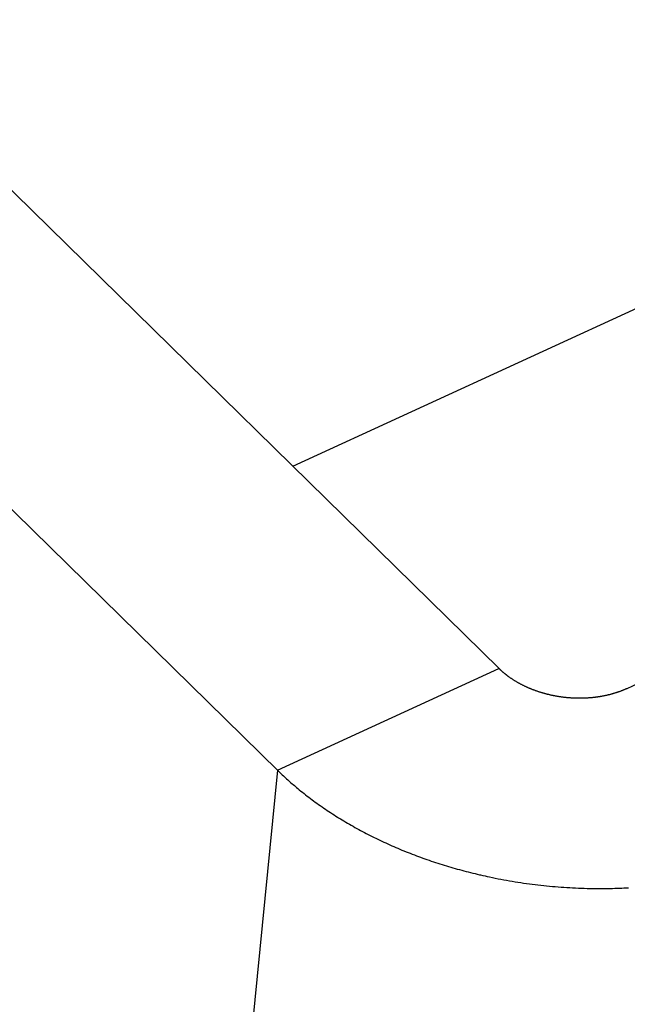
# Model space of a CAD drawing. Extents: x 0 to 594, y 0 to 420.
# Tile 59 of 105: x 530.983 to 531.313, y 112.311 to 112.845. Entities that reach past the tile are written whole.
import ezdxf

# ---------------------------------------------------------------- set-up
doc = ezdxf.new("R2010")
doc.units = 0
doc.header["$LTSCALE"] = 32.67
doc.layers.add('DATUM_AXIS', color=7, linetype='CONTINUOUS')
doc.layers.add('ROUNDS', color=7, linetype='CONTINUOUS')

msp = doc.modelspace()

# ---------------------------------------------------------------- linework, layer by layer
at = {"layer": 'DATUM_AXIS', "color": 7, "linetype": 'CONTINUOUS'}
for p, q in [((521.91344, 121.63678), (531.24323, 112.49259)), ((521.79363, 121.58124), (531.12328, 112.43719)), ((531.31265, 112.48191), (531.39297, 112.51879)), ((531.24323, 112.49259), (531.24338, 112.49244)), ((531.24338, 112.49244), (531.24353, 112.4923)), ((531.24353, 112.4923), (531.24368, 112.49216)), ((531.24368, 112.49216), (531.24383, 112.49202)), ((531.24383, 112.49202), (531.24399, 112.49187)), ((531.24399, 112.49187), (531.24414, 112.49173)), ((531.24414, 112.49173), (531.24429, 112.49159)), ((531.24429, 112.49159), (531.24445, 112.49145)), ((531.24445, 112.49145), (531.24461, 112.49131)), ((531.24461, 112.49131), (531.24476, 112.49117)), ((531.24476, 112.49117), (531.24492, 112.49103)), ((531.24492, 112.49103), (531.24508, 112.49089)), ((531.24508, 112.49089), (531.24524, 112.49076)), ((531.24524, 112.49076), (531.2454, 112.49062)), ((531.2454, 112.49062), (531.24556, 112.49048)), ((531.24556, 112.49048), (531.24573, 112.49035)), ((531.24573, 112.49035), (531.24589, 112.49021)), ((531.24611, 112.49003), (531.24628, 112.48989)), ((531.24628, 112.48989), (531.24644, 112.48976)), ((531.24644, 112.48976), (531.24661, 112.48963)), ((531.24661, 112.48963), (531.24678, 112.48949)), ((531.24678, 112.48949), (531.24695, 112.48936)), ((531.24695, 112.48936), (531.24712, 112.48923)), ((531.24712, 112.48923), (531.24729, 112.4891)), ((531.24729, 112.4891), (531.24747, 112.48897)), ((531.24747, 112.48897), (531.24764, 112.48884)), ((531.24764, 112.48884), (531.24781, 112.48871)), ((531.24781, 112.48871), (531.24799, 112.48858)), ((531.24799, 112.48858), (531.24816, 112.48845)), ((531.24816, 112.48845), (531.24834, 112.48832)), ((531.24834, 112.48832), (531.24852, 112.48819)), ((531.24852, 112.48819), (531.24876, 112.48802)), ((531.24876, 112.48802), (531.249, 112.48785)), ((531.249, 112.48785), (531.24924, 112.48768)), ((531.24924, 112.48768), (531.24948, 112.48752)), ((531.24948, 112.48752), (531.24973, 112.48735)), ((531.24973, 112.48735), (531.24997, 112.48719)), ((531.24997, 112.48719), (531.25022, 112.48702)), ((531.25022, 112.48702), (531.25047, 112.48686)), ((531.25047, 112.48686), (531.25072, 112.4867)), ((531.25072, 112.4867), (531.25097, 112.48654)), ((531.25097, 112.48654), (531.25123, 112.48638)), ((531.25123, 112.48638), (531.25148, 112.48622)), ((531.25148, 112.48622), (531.25174, 112.48606)), ((531.25174, 112.48606), (531.252, 112.48591)), ((531.252, 112.48591), (531.25226, 112.48575)), ((531.25226, 112.48575), (531.25252, 112.4856)), ((531.25252, 112.4856), (531.25278, 112.48544)), ((531.25278, 112.48544), (531.25304, 112.48529)), ((531.25304, 112.48529), (531.25331, 112.48514)), ((531.25331, 112.48514), (531.25357, 112.48499)), ((531.25357, 112.48499), (531.25384, 112.48484)), ((531.25384, 112.48484), (531.25411, 112.4847)), ((531.25411, 112.4847), (531.25438, 112.48455)), ((531.25438, 112.48455), (531.25465, 112.48441)), ((531.25465, 112.48441), (531.25492, 112.48426)), ((531.25492, 112.48426), (531.2552, 112.48412)), ((531.2552, 112.48412), (531.25547, 112.48398)), ((531.25547, 112.48398), (531.25575, 112.48384)), ((531.25575, 112.48384), (531.25602, 112.4837)), ((531.25602, 112.4837), (531.2563, 112.48356)), ((531.2563, 112.48356), (531.25658, 112.48343)), ((531.25658, 112.48343), (531.25686, 112.48329)), ((531.25686, 112.48329), (531.25714, 112.48316)), ((531.25714, 112.48316), (531.25742, 112.48303)), ((531.25742, 112.48303), (531.25771, 112.48289)), ((531.25771, 112.48289), (531.25799, 112.48277)), ((531.25799, 112.48277), (531.25827, 112.48264)), ((531.25827, 112.48264), (531.25856, 112.48251)), ((531.25856, 112.48251), (531.25885, 112.48238)), ((531.25885, 112.48238), (531.25914, 112.48226)), ((531.25914, 112.48226), (531.25943, 112.48213)), ((531.25943, 112.48213), (531.25957, 112.48207)), ((531.25957, 112.48207), (531.25986, 112.48195)), ((531.25986, 112.48195), (531.26016, 112.48183)), ((531.26016, 112.48183), (531.26045, 112.48171)), ((531.26045, 112.48171), (531.26074, 112.48159)), ((531.26074, 112.48159), (531.26104, 112.48148)), ((531.26104, 112.48148), (531.26133, 112.48136)), ((531.26133, 112.48136), (531.26163, 112.48125)), ((531.26163, 112.48125), (531.26193, 112.48114)), ((531.26193, 112.48114), (531.26223, 112.48102)), ((531.26223, 112.48102), (531.26253, 112.48091)), ((531.26253, 112.48091), (531.26283, 112.48081)), ((531.26283, 112.48081), (531.26313, 112.4807)), ((531.26313, 112.4807), (531.26343, 112.48059)), ((531.26343, 112.48059), (531.26374, 112.48049)), ((531.26374, 112.48049), (531.26404, 112.48038)), ((531.26404, 112.48038), (531.26434, 112.48028)), ((531.26434, 112.48028), (531.26465, 112.48018)), ((531.26465, 112.48018), (531.26496, 112.48008)), ((531.26496, 112.48008), (531.26526, 112.47998)), ((531.26526, 112.47998), (531.26557, 112.47989)), ((531.26557, 112.47989), (531.26588, 112.47979)), ((531.26588, 112.47979), (531.26619, 112.4797)), ((531.26619, 112.4797), (531.2665, 112.47961)), ((531.2665, 112.47961), (531.26681, 112.47951)), ((531.26681, 112.47951), (531.26713, 112.47943)), ((531.26713, 112.47943), (531.26744, 112.47934)), ((531.26744, 112.47934), (531.26775, 112.47925)), ((531.26775, 112.47925), (531.26807, 112.47916)), ((531.26807, 112.47916), (531.26838, 112.47908)), ((531.26838, 112.47908), (531.2687, 112.479)), ((531.2687, 112.479), (531.26901, 112.47892)), ((531.26901, 112.47892), (531.26933, 112.47884)), ((531.26933, 112.47884), (531.26964, 112.47876)), ((531.26964, 112.47876), (531.26996, 112.47868)), ((531.26996, 112.47868), (531.27028, 112.4786)), ((531.27028, 112.4786), (531.2706, 112.47853)), ((531.2706, 112.47853), (531.27092, 112.47846)), ((531.27132, 112.47837), (531.27164, 112.4783)), ((531.27164, 112.4783), (531.27196, 112.47823)), ((531.27196, 112.47823), (531.27229, 112.47816)), ((531.27229, 112.47816), (531.27261, 112.4781)), ((531.27261, 112.4781), (531.27293, 112.47803)), ((531.27293, 112.47803), (531.27326, 112.47797)), ((531.27326, 112.47797), (531.27358, 112.47791)), ((531.29986, 112.4779), (531.30017, 112.47796)), ((531.30017, 112.47796), (531.30048, 112.47803)), ((531.30048, 112.47803), (531.30079, 112.47809)), ((531.30079, 112.47809), (531.3011, 112.47816)), ((531.3011, 112.47816), (531.30141, 112.47822)), ((531.30141, 112.47822), (531.30172, 112.47829)), ((531.30172, 112.47829), (531.30202, 112.47836)), ((531.30202, 112.47836), (531.30233, 112.47843)), ((531.30233, 112.47843), (531.30263, 112.4785)), ((531.30263, 112.4785), (531.30294, 112.47858)), ((531.30294, 112.47858), (531.30324, 112.47865)), ((531.30324, 112.47865), (531.30355, 112.47873)), ((531.30355, 112.47873), (531.30385, 112.47881)), ((531.30385, 112.47881), (531.30415, 112.47889)), ((531.30415, 112.47889), (531.30445, 112.47897)), ((531.30445, 112.47897), (531.30475, 112.47905)), ((531.30475, 112.47905), (531.30504, 112.47914)), ((531.30504, 112.47914), (531.30534, 112.47922)), ((531.30534, 112.47922), (531.30563, 112.47931)), ((531.30563, 112.47931), (531.30593, 112.4794)), ((531.30593, 112.4794), (531.30622, 112.47949)), ((531.30622, 112.47949), (531.30651, 112.47958)), ((531.30651, 112.47958), (531.30681, 112.47967)), ((531.30681, 112.47967), (531.3071, 112.47976)), ((531.3071, 112.47976), (531.30738, 112.47986)), ((531.30738, 112.47986), (531.30767, 112.47995)), ((531.30767, 112.47995), (531.30796, 112.48005)), ((531.30796, 112.48005), (531.30824, 112.48015)), ((531.30824, 112.48015), (531.30853, 112.48025)), ((531.30853, 112.48025), (531.30881, 112.48035)), ((531.30881, 112.48035), (531.30909, 112.48046)), ((531.30909, 112.48046), (531.30938, 112.48056)), ((531.30938, 112.48056), (531.30965, 112.48067)), ((531.30965, 112.48067), (531.30993, 112.48077)), ((531.30993, 112.48077), (531.31021, 112.48088)), ((531.31021, 112.48088), (531.31049, 112.48099)), ((531.31049, 112.48099), (531.31076, 112.4811)), ((531.31076, 112.4811), (531.31104, 112.48121)), ((531.31104, 112.48121), (531.31131, 112.48133)), ((531.31131, 112.48133), (531.31158, 112.48144)), ((531.31158, 112.48144), (531.31185, 112.48156)), ((531.31185, 112.48156), (531.31212, 112.48168)), ((531.31212, 112.48168), (531.31239, 112.48179)), ((531.31239, 112.48179), (531.31265, 112.48191)), ((531.27358, 112.47791), (531.27391, 112.47785)), ((531.27391, 112.47785), (531.27423, 112.47779)), ((531.27423, 112.47779), (531.27456, 112.47773)), ((531.27456, 112.47773), (531.27489, 112.47768)), ((531.27489, 112.47768), (531.27521, 112.47763)), ((531.27521, 112.47763), (531.27554, 112.47757)), ((531.27554, 112.47757), (531.27587, 112.47752)), ((531.27587, 112.47752), (531.27619, 112.47747)), ((531.27619, 112.47747), (531.27652, 112.47742)), ((531.27652, 112.47742), (531.27685, 112.47738)), ((531.27685, 112.47738), (531.27718, 112.47733)), ((531.27718, 112.47733), (531.27751, 112.47729)), ((531.27751, 112.47729), (531.27784, 112.47725)), ((531.27784, 112.47725), (531.27817, 112.47721)), ((531.27817, 112.47721), (531.2785, 112.47717)), ((531.2785, 112.47717), (531.27883, 112.47713)), ((531.27883, 112.47713), (531.27915, 112.47709)), ((531.27915, 112.47709), (531.27948, 112.47706)), ((531.27948, 112.47706), (531.27981, 112.47703)), ((531.27981, 112.47703), (531.28014, 112.477)), ((531.28014, 112.477), (531.28047, 112.47697)), ((531.28047, 112.47697), (531.2808, 112.47694)), ((531.2808, 112.47694), (531.28113, 112.47691)), ((531.28113, 112.47691), (531.28146, 112.47689)), ((531.28146, 112.47689), (531.28179, 112.47686)), ((531.28179, 112.47686), (531.28212, 112.47684)), ((531.28212, 112.47684), (531.28245, 112.47682)), ((531.28245, 112.47682), (531.28278, 112.4768)), ((531.28278, 112.4768), (531.28311, 112.47678)), ((531.28311, 112.47678), (531.28344, 112.47676)), ((531.28344, 112.47676), (531.28377, 112.47675)), ((531.28377, 112.47675), (531.2841, 112.47674)), ((531.2841, 112.47674), (531.28443, 112.47672)), ((531.28443, 112.47672), (531.28476, 112.47671)), ((531.28476, 112.47671), (531.28509, 112.4767)), ((531.28509, 112.4767), (531.28542, 112.4767)), ((531.28542, 112.4767), (531.28575, 112.47669)), ((531.28575, 112.47669), (531.28608, 112.47669)), ((531.28608, 112.47669), (531.28641, 112.47668)), ((531.28641, 112.47668), (531.28674, 112.47668)), ((531.28674, 112.47668), (531.28707, 112.47668)), ((531.28707, 112.47668), (531.28739, 112.47668)), ((531.28739, 112.47668), (531.28772, 112.47669)), ((531.28772, 112.47669), (531.28805, 112.47669)), ((531.28805, 112.47669), (531.28838, 112.4767)), ((531.28838, 112.4767), (531.28863, 112.4767)), ((531.28863, 112.4767), (531.28895, 112.47671)), ((531.28895, 112.47671), (531.28928, 112.47672)), ((531.28928, 112.47672), (531.28961, 112.47674)), ((531.28961, 112.47674), (531.28993, 112.47675)), ((531.28993, 112.47675), (531.29026, 112.47676)), ((531.29026, 112.47676), (531.29059, 112.47678)), ((531.29059, 112.47678), (531.29091, 112.4768)), ((531.29091, 112.4768), (531.29124, 112.47682)), ((531.29124, 112.47682), (531.29156, 112.47684)), ((531.29156, 112.47684), (531.29189, 112.47686)), ((531.29189, 112.47686), (531.29221, 112.47688)), ((531.29221, 112.47688), (531.29254, 112.47691)), ((531.29254, 112.47691), (531.29286, 112.47694)), ((531.29286, 112.47694), (531.29318, 112.47696)), ((531.29318, 112.47696), (531.29351, 112.47699)), ((531.29351, 112.47699), (531.29383, 112.47702)), ((531.29383, 112.47702), (531.29415, 112.47706)), ((531.29415, 112.47706), (531.29447, 112.47709)), ((531.29447, 112.47709), (531.29479, 112.47713)), ((531.29479, 112.47713), (531.29511, 112.47717)), ((531.29511, 112.47717), (531.29543, 112.4772)), ((531.29543, 112.4772), (531.29575, 112.47724)), ((531.29575, 112.47724), (531.29607, 112.47729)), ((531.29607, 112.47729), (531.29639, 112.47733)), ((531.29639, 112.47733), (531.29671, 112.47737)), ((531.29671, 112.47737), (531.29703, 112.47742)), ((531.29703, 112.47742), (531.29734, 112.47747)), ((531.29734, 112.47747), (531.29766, 112.47752)), ((531.29766, 112.47752), (531.29798, 112.47757)), ((531.29798, 112.47757), (531.29829, 112.47762)), ((531.29829, 112.47762), (531.29861, 112.47767)), ((531.29861, 112.47767), (531.29892, 112.47773)), ((531.29892, 112.47773), (531.29923, 112.47778)), ((531.29923, 112.47778), (531.29955, 112.47784)), ((531.29955, 112.47784), (531.29986, 112.4779)), ((531.12328, 112.43719), (531.12385, 112.43664)), ((531.12385, 112.43664), (531.12441, 112.4361)), ((531.12441, 112.4361), (531.12498, 112.43555)), ((531.12498, 112.43555), (531.12556, 112.43501)), ((531.12556, 112.43501), (531.12614, 112.43447)), ((531.12614, 112.43447), (531.12672, 112.43393)), ((531.12672, 112.43393), (531.1273, 112.4334)), ((531.1273, 112.4334), (531.12789, 112.43286)), ((531.12789, 112.43286), (531.12849, 112.43233)), ((531.12849, 112.43233), (531.12908, 112.4318)), ((531.12908, 112.4318), (531.12968, 112.43127)), ((531.12968, 112.43127), (531.13028, 112.43074)), ((531.13028, 112.43074), (531.13089, 112.43021)), ((531.13089, 112.43021), (531.1315, 112.42969)), ((531.1315, 112.42969), (531.13211, 112.42916)), ((531.13211, 112.42916), (531.13273, 112.42864)), ((531.13273, 112.42864), (531.13335, 112.42812)), ((531.13335, 112.42812), (531.13397, 112.42761)), ((531.13397, 112.42761), (531.1348, 112.42692)), ((531.1348, 112.42692), (531.13564, 112.42624)), ((531.13564, 112.42624), (531.13649, 112.42556)), ((531.13649, 112.42556), (531.13735, 112.42488)), ((531.13735, 112.42488), (531.1382, 112.4242)), ((531.1382, 112.4242), (531.13907, 112.42353)), ((531.13907, 112.42353), (531.13994, 112.42287)), ((531.13994, 112.42287), (531.14082, 112.4222)), ((531.14082, 112.4222), (531.1417, 112.42154)), ((531.1417, 112.42154), (531.14259, 112.42088)), ((531.14259, 112.42088), (531.14348, 112.42023)), ((531.14348, 112.42023), (531.14438, 112.41958)), ((531.14438, 112.41958), (531.14529, 112.41893)), ((531.14529, 112.41893), (531.1462, 112.41829)), ((531.1462, 112.41829), (531.14712, 112.41765)), ((531.14712, 112.41765), (531.14804, 112.41701)), ((531.14804, 112.41701), (531.14897, 112.41638)), ((531.14897, 112.41638), (531.1499, 112.41575)), ((531.1499, 112.41575), (531.15084, 112.41513)), ((531.15084, 112.41513), (531.15178, 112.41451)), ((531.15178, 112.41451), (531.15273, 112.41389)), ((531.15273, 112.41389), (531.15368, 112.41328)), ((531.15368, 112.41328), (531.15464, 112.41267)), ((531.15464, 112.41267), (531.15561, 112.41207)), ((531.15561, 112.41207), (531.15609, 112.41176)), ((531.15609, 112.41176), (531.15706, 112.41117)), ((531.15706, 112.41117), (531.15804, 112.41057)), ((531.15804, 112.41057), (531.15902, 112.40998)), ((531.15902, 112.40998), (531.16, 112.40939)), ((531.16, 112.40939), (531.16099, 112.40881)), ((531.16099, 112.40881), (531.16199, 112.40823)), ((531.16199, 112.40823), (531.16299, 112.40766)), ((531.16299, 112.40766), (531.16399, 112.40709)), ((531.16399, 112.40709), (531.165, 112.40652)), ((531.165, 112.40652), (531.16601, 112.40596)), ((531.16601, 112.40596), (531.16703, 112.4054)), ((531.16703, 112.4054), (531.16805, 112.40485)), ((531.16805, 112.40485), (531.16907, 112.4043)), ((531.16907, 112.4043), (531.17011, 112.40376)), ((531.17011, 112.40376), (531.17114, 112.40322)), ((531.17114, 112.40322), (531.17218, 112.40268)), ((531.17218, 112.40268), (531.17322, 112.40215)), ((531.17322, 112.40215), (531.17427, 112.40162)), ((531.17427, 112.40162), (531.17533, 112.4011)), ((531.17533, 112.4011), (531.17638, 112.40058)), ((531.17638, 112.40058), (531.17744, 112.40007)), ((531.17744, 112.40007), (531.17851, 112.39956)), ((531.17851, 112.39956), (531.17958, 112.39905)), ((531.17958, 112.39905), (531.18065, 112.39855)), ((531.18065, 112.39855), (531.18173, 112.39805)), ((531.18173, 112.39805), (531.18281, 112.39756)), ((531.18281, 112.39756), (531.1839, 112.39707)), ((531.1839, 112.39707), (531.18499, 112.39659)), ((531.18499, 112.39659), (531.18608, 112.39611)), ((531.18608, 112.39611), (531.18718, 112.39564)), ((531.18718, 112.39564), (531.18828, 112.39517)), ((531.18828, 112.39517), (531.18938, 112.3947)), ((531.18938, 112.3947), (531.19049, 112.39424)), ((531.19049, 112.39424), (531.1916, 112.39378)), ((531.1916, 112.39378), (531.19272, 112.39333)), ((531.19272, 112.39333), (531.19384, 112.39289)), ((531.19384, 112.39289), (531.19496, 112.39245)), ((531.19496, 112.39245), (531.19608, 112.39201)), ((531.19608, 112.39201), (531.19721, 112.39158)), ((531.19721, 112.39158), (531.19835, 112.39115)), ((531.19835, 112.39115), (531.19948, 112.39072)), ((531.19948, 112.39072), (531.20063, 112.39031)), ((531.20063, 112.39031), (531.20177, 112.38989)), ((531.20177, 112.38989), (531.20292, 112.38948)), ((531.20292, 112.38948), (531.20407, 112.38908)), ((531.20407, 112.38908), (531.20522, 112.38868)), ((531.20522, 112.38868), (531.20638, 112.38828)), ((531.20638, 112.38828), (531.20754, 112.38789)), ((531.20754, 112.38789), (531.20871, 112.38751)), ((531.20871, 112.38751), (531.20987, 112.38713)), ((531.20987, 112.38713), (531.21104, 112.38675)), ((531.21104, 112.38675), (531.21222, 112.38638)), ((531.21222, 112.38638), (531.21339, 112.38601)), ((531.21339, 112.38601), (531.21457, 112.38565)), ((531.21457, 112.38565), (531.21575, 112.3853)), ((531.21575, 112.3853), (531.21694, 112.38495)), ((531.21694, 112.38495), (531.21812, 112.3846)), ((531.21812, 112.3846), (531.21931, 112.38426)), ((531.21931, 112.38426), (531.22051, 112.38392)), ((531.22051, 112.38392), (531.2217, 112.38359)), ((531.2217, 112.38359), (531.2229, 112.38327)), ((531.2229, 112.38327), (531.22409, 112.38295)), ((531.22409, 112.38295), (531.2253, 112.38263)), ((531.2253, 112.38263), (531.2265, 112.38232)), ((531.2265, 112.38232), (531.2277, 112.38202)), ((531.2277, 112.38202), (531.22891, 112.38172)), ((531.22891, 112.38172), (531.23012, 112.38142)), ((531.23012, 112.38142), (531.23133, 112.38113)), ((531.23133, 112.38113), (531.23254, 112.38085)), ((531.23254, 112.38085), (531.23315, 112.38071)), ((531.23315, 112.38071), (531.23437, 112.38043)), ((531.23437, 112.38043), (531.23558, 112.38016)), ((531.23558, 112.38016), (531.2368, 112.37989)), ((531.2368, 112.37989), (531.23802, 112.37963)), ((531.23802, 112.37963), (531.23955, 112.37931)), ((531.23955, 112.37931), (531.24108, 112.379)), ((531.24108, 112.379), (531.24261, 112.3787)), ((531.24261, 112.3787), (531.24415, 112.37841)), ((531.24415, 112.37841), (531.24569, 112.37812)), ((531.24569, 112.37812), (531.24723, 112.37784)), ((531.24723, 112.37784), (531.24877, 112.37757)), ((531.24877, 112.37757), (531.25031, 112.37731)), ((531.25031, 112.37731), (531.25186, 112.37706)), ((531.25186, 112.37706), (531.25341, 112.37681)), ((531.25341, 112.37681), (531.25496, 112.37658)), ((531.25496, 112.37658), (531.25651, 112.37635)), ((531.25651, 112.37635), (531.25806, 112.37613)), ((531.25806, 112.37613), (531.25962, 112.37592)), ((531.25962, 112.37592), (531.26118, 112.37571)), ((531.26118, 112.37571), (531.26274, 112.37552)), ((531.26274, 112.37552), (531.26429, 112.37533)), ((531.26429, 112.37533), (531.26585, 112.37515)), ((531.26585, 112.37515), (531.26742, 112.37498)), ((531.26742, 112.37498), (531.26898, 112.37482)), ((531.26898, 112.37482), (531.27054, 112.37467)), ((531.27054, 112.37467), (531.27211, 112.37452)), ((531.27211, 112.37452), (531.27367, 112.37439)), ((531.27367, 112.37439), (531.27524, 112.37426)), ((531.27524, 112.37426), (531.27681, 112.37414)), ((531.27681, 112.37414), (531.27837, 112.37403)), ((531.27837, 112.37403), (531.27994, 112.37393)), ((531.27994, 112.37393), (531.28151, 112.37383)), ((531.28151, 112.37383), (531.28308, 112.37375)), ((531.28308, 112.37375), (531.28465, 112.37367)), ((531.28465, 112.37367), (531.28622, 112.3736)), ((531.28622, 112.3736), (531.28779, 112.37354)), ((531.28779, 112.37354), (531.28936, 112.37349)), ((531.28936, 112.37349), (531.29093, 112.37345)), ((531.29093, 112.37345), (531.2925, 112.37341)), ((531.2925, 112.37341), (531.29407, 112.37339)), ((531.29407, 112.37339), (531.29564, 112.37337)), ((531.29564, 112.37337), (531.29721, 112.37336)), ((531.29721, 112.37336), (531.29877, 112.37336)), ((531.29877, 112.37336), (531.30003, 112.37336)), ((531.30003, 112.37336), (531.30128, 112.37338)), ((531.30128, 112.37338), (531.30222, 112.37339)), ((531.30222, 112.37339), (531.30347, 112.37341)), ((531.30347, 112.37341), (531.30472, 112.37343)), ((531.30472, 112.37343), (531.30596, 112.37347)), ((531.30596, 112.37347), (531.30721, 112.3735)), ((531.30721, 112.3735), (531.30846, 112.37355)), ((531.30846, 112.37355), (531.3097, 112.37359)), ((531.3097, 112.37359), (531.31094, 112.37365)), ((531.31094, 112.37365), (531.31218, 112.37371)), ((531.31218, 112.37371), (531.31342, 112.37377))]:
    msp.add_line(p, q, dxfattribs=at)
at = {"layer": 'DATUM_AXIS', "color": 9, "linetype": 'CONTINUOUS'}
for q in [(531.24308, 112.49273), (530.30108, 104.0285)]:
    msp.add_line((531.12291, 112.43756), q, dxfattribs=at)
at = {"layer": 'DATUM_AXIS', "color": 7, "linetype": 'CONTINUOUS'}
for points in [[(531.24589, 112.49021), (531.24595, 112.49016), (531.24611, 112.49003)], [(531.27092, 112.47846), (531.271, 112.47844), (531.27132, 112.47837)]]:
    msp.add_lwpolyline(points, dxfattribs=at)
at = {"layer": 'ROUNDS', "color": 7, "linetype": 'CONTINUOUS'}
msp.add_line((531.13124, 112.60235), (531.47219, 112.75889), dxfattribs=at)

doc.saveas('drawing.dxf')
